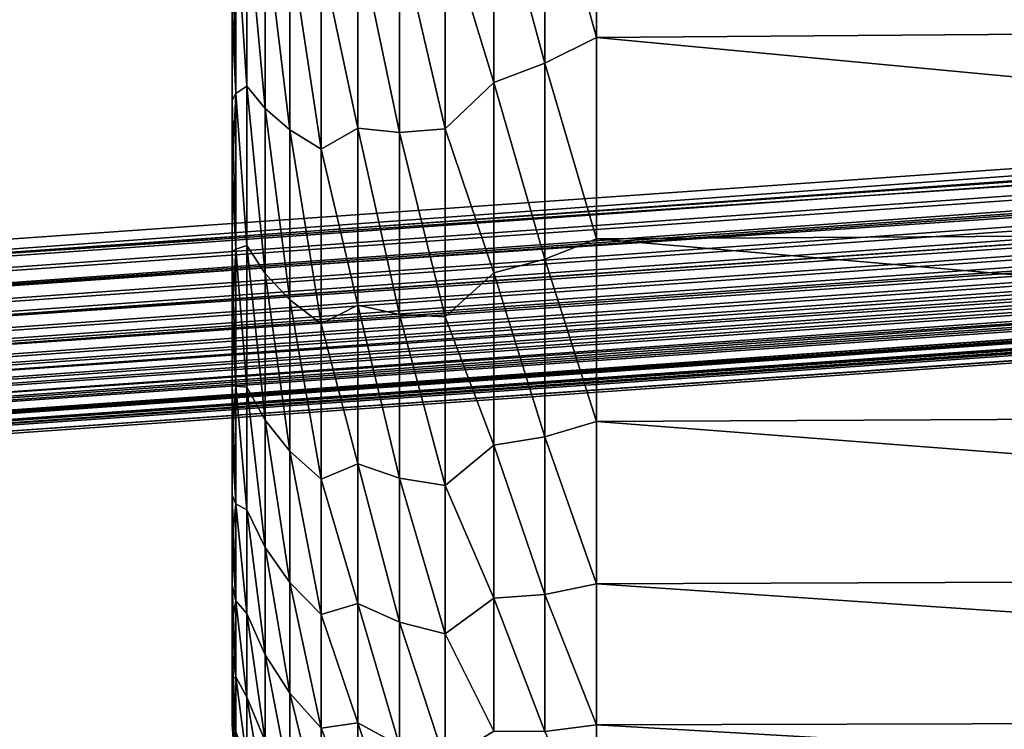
# Model space of a CAD drawing. Header units: metres. Extents: x -13 to 104, y -17 to 17.
# Tile 41 of 235: x 27.42 to 30.12, y -9.51 to -7.57. Entities that reach past the tile are written whole.
import ezdxf

# ---------------------------------------------------------------- set-up
doc = ezdxf.new("R2010")
doc.units = ezdxf.units.M
doc.layers.add('solid_508351', color=7, linetype='CONTINUOUS')

msp = doc.modelspace()

# ---------------------------------------------------------------- linework, layer by layer
at = {"layer": 'solid_508351'}
for points in [[(40.470669, 7.284587, 14.490697), (26.533504, -8.264537, 13.025842), (26.533337, 0, 13.025824)], [(40.470669, -7.284587, 14.490697), (26.533504, -8.264537, 13.025842), (40.470669, 7.284587, 14.490697)], [(20.540823, 0, 17.423527), (20.541002, -8.649134, 17.423546), (37.213074, -7.476887, 19.175852)], [(28, -7.786702, 5.442153), (28, -7.558915, 5.754367), (28, -5, 4.89898)], [(28, -8.001482, 5.121159), (28, -7.786702, 5.442153), (28, -5, 4.89898)], [(28, -8.203101, 4.791543), (28, -8.001482, 5.121159), (28, -5, 4.89898)], [(28, -5.218403, 4.665618), (28, -8.203101, 4.791543), (28, -5, 4.89898)], [(28, -5, -4.89898), (28, -8.001106, -5.121747), (28, -8.202749, -4.792145)], [(28, -5.218403, -4.665618), (28, -5, -4.89898), (28, -8.202749, -4.792145)], [(28, -5, -6.488339), (28, -7.786303, -5.442725), (28, -8.001106, -5.121747)], [(28, -5, -4.89898), (28, -5, -6.488339), (28, -8.001106, -5.121747)], [(28, -5, -6.488339), (28, -7.558493, -5.754922), (28, -7.786303, -5.442725)], [(28, -5.218403, 4.665618), (28, -8.391146, 4.454062), (28, -8.203101, 4.791543)], [(28, -5.218403, 4.665618), (28, -5.425455, 4.423169), (28, -8.391146, 4.454062)], [(28, -5.218403, -4.665618), (28, -8.202749, -4.792145), (28, -8.39082, -4.454678)], [(28, -5.425455, -4.423169), (28, -5.218403, -4.665618), (28, -8.39082, -4.454678)], [(28, -5.425455, 4.423169), (28, -5.621324, 4.171403), (28, -8.391146, 4.454062)], [(28, -5.425455, -4.423169), (28, -8.39082, -4.454678), (28, -8.564963, -4.109886)], [(28, -5.621324, -4.171403), (28, -5.425455, -4.423169), (28, -8.564963, -4.109886)], [(28, -5.621324, 4.171403), (28, -8.565265, 4.109257), (28, -8.391146, 4.454062)], [(28, -5.621324, 4.171403), (28, -5.805657, 3.910799), (28, -8.565265, 4.109257)], [(28, -5.805657, -3.910799), (28, -5.621324, -4.171403), (28, -8.564963, -4.109886)], [(28, -5.805657, 3.910799), (28, -8.725309, 3.757518), (28, -8.565265, 4.109257)], [(28, -5.805657, 3.910799), (28, -5.977832, 3.64215), (28, -8.725309, 3.757518)], [(28, -5.805657, -3.910799), (28, -8.564963, -4.109886), (28, -8.725034, -3.758158)], [(28, -5.977832, -3.64215), (28, -5.805657, -3.910799), (28, -8.725034, -3.758158)], [(28, -5.977832, 3.64215), (28, -8.870804, 3.399797), (28, -8.725309, 3.757518)], [(28, -5.977832, 3.64215), (28, -6.137804, 3.365595), (28, -8.870804, 3.399797)], [(28, -5.977832, -3.64215), (28, -8.725034, -3.758158), (28, -8.870554, -3.400448)], [(28, -6.137804, -3.365595), (28, -5.977832, -3.64215), (28, -8.870554, -3.400448)], [(28, -6.137804, 3.365595), (28, -6.284746, 3.082521), (28, -8.870804, 3.399797)], [(28, -6.137804, -3.365595), (28, -8.870554, -3.400448), (28, -9.001535, -3.036819)], [(28, -6.284746, -3.082521), (28, -6.137804, -3.365595), (28, -9.001535, -3.036819)], [(28, -6.284746, 3.082521), (28, -9.001759, 3.036158), (28, -8.870804, 3.399797)], [(28, -6.284746, 3.082521), (28, -6.418736, 2.792814), (28, -9.001759, 3.036158)], [(28, -6.418736, -2.792814), (28, -6.284746, -3.082521), (28, -9.001535, -3.036819)], [(20.544338, -8.696086, 17.421665), (53.885139, -6.304641, 20.928156), (37.213074, -7.476887, 19.175852)], [(20.544338, -8.696086, 17.421665), (53.888596, -6.348096, 20.926605), (53.885139, -6.304641, 20.928156)], [(20.544338, -8.696086, 17.421665), (20.547659, -8.735758, 17.416607), (53.888596, -6.348096, 20.926605)], [(20.547659, -8.735758, 17.416607), (53.892193, -6.391236, 20.921259), (53.888596, -6.348096, 20.926605)], [(20.547659, -8.735758, 17.416607), (20.551445, -8.776638, 17.407942), (53.892193, -6.391236, 20.921259)], [(20.551445, -8.776638, 17.407942), (53.896133, -6.433718, 20.91218), (53.892193, -6.391236, 20.921259)], [(54.413246, -6.391237, 15.963758), (26.533504, -8.264537, 13.025842), (40.470669, -7.284587, 14.490697)], [(54.413246, -6.391237, 15.963758), (26.538584, -8.351156, 13.034013), (26.533504, -8.264537, 13.025842)], [(54.413246, -6.391237, 15.963758), (54.416729, -6.475218, 15.986806), (26.538584, -8.351156, 13.034013)], [(28, -6.418736, 2.792814), (28, -9.117698, 2.667849), (28, -9.001759, 3.036158)], [(28, -6.418736, 2.792814), (28, -6.539289, 2.4975), (28, -9.117698, 2.667849)], [(28, -6.418736, -2.792814), (28, -9.001535, -3.036819), (28, -9.117502, -2.668518)], [(28, -6.539289, -2.4975), (28, -6.418736, -2.792814), (28, -9.117502, -2.668518)], [(20.551445, -8.776638, 17.407942), (20.555859, -8.819738, 17.394787), (53.896133, -6.433718, 20.91218)], [(20.555859, -8.819738, 17.394787), (53.900391, -6.475217, 20.899439), (53.896133, -6.433718, 20.91218)], [(20.555859, -8.819738, 17.394787), (20.559671, -8.85376, 17.381256), (53.900391, -6.475217, 20.899439)], [(20.559671, -8.85376, 17.381256), (53.90493, -6.515418, 20.883133), (53.900391, -6.475217, 20.899439)], [(54.416729, -6.475218, 15.986806), (26.542068, -8.435217, 13.057089), (26.538584, -8.351156, 13.034013)], [(54.416729, -6.475218, 15.986806), (54.418358, -6.554016, 16.024014), (26.542068, -8.435217, 13.057089)], [(20.559671, -8.85376, 17.381256), (20.565187, -8.898536, 17.358732), (53.90493, -6.515418, 20.883133)], [(20.565187, -8.898536, 17.358732), (53.909721, -6.554014, 20.863384), (53.90493, -6.515418, 20.883133)], [(28, -6.539289, 2.4975), (28, -9.218676, 2.294747), (28, -9.117698, 2.667849)], [(28, -6.539289, 2.4975), (28, -6.646451, 2.196463), (28, -9.218676, 2.294747)], [(28, -6.539289, -2.4975), (28, -9.117502, -2.668518), (28, -9.218508, -2.295424)], [(28, -6.646451, -2.196463), (28, -6.539289, -2.4975), (28, -9.218508, -2.295424)], [(20.565187, -8.898536, 17.358732), (20.568798, -8.925375, 17.342329), (53.909721, -6.554014, 20.863384)], [(20.568798, -8.925375, 17.342329), (53.914722, -6.590713, 20.840343), (53.909721, -6.554014, 20.863384)], [(54.418358, -6.554016, 16.024014), (26.543697, -8.514082, 13.094353), (26.542068, -8.435217, 13.057089)], [(54.418358, -6.554016, 16.024014), (54.418087, -6.625236, 16.074251), (26.543697, -8.514082, 13.094353)], [(20.568798, -8.925375, 17.342329), (20.575367, -8.969756, 17.309536), (53.914722, -6.590713, 20.840343)], [(20.575367, -8.969756, 17.309536), (53.919899, -6.625234, 20.814188), (53.914722, -6.590713, 20.840343)], [(20.575367, -8.969756, 17.309536), (20.578579, -8.989556, 17.292204), (53.919899, -6.625234, 20.814188)], [(20.578579, -8.989556, 17.292204), (53.925209, -6.657315, 20.785116), (53.919899, -6.625234, 20.814188)], [(54.418087, -6.625236, 16.074251), (26.543421, -8.585351, 13.144669), (26.543697, -8.514082, 13.094353)], [(54.418087, -6.625236, 16.074251), (54.41592, -6.686714, 16.135992), (26.543421, -8.585351, 13.144669)], [(28, -6.646451, 2.196463), (28, -9.304313, 1.918243), (28, -9.218676, 2.294747)], [(28, -6.646451, 2.196463), (28, -6.739642, 1.891352), (28, -9.304313, 1.918243)], [(28, -6.646451, -2.196463), (28, -9.218508, -2.295424), (28, -9.304173, -1.918926)], [(28, -6.739642, -1.891352), (28, -6.646451, -2.196463), (28, -9.304173, -1.918926)], [(20.578579, -8.989556, 17.292204), (20.586084, -9.031234, 17.248693), (53.925209, -6.657315, 20.785116)], [(20.586084, -9.031234, 17.248693), (53.930614, -6.686712, 20.753347), (53.925209, -6.657315, 20.785116)], [(20.586084, -9.031234, 17.248693), (20.588753, -9.044578, 17.232231), (53.930614, -6.686712, 20.753347)], [(20.588753, -9.044578, 17.232231), (53.936073, -6.713202, 20.719126), (53.930614, -6.686712, 20.753347)], [(54.41592, -6.686714, 16.135992), (26.541245, -8.646853, 13.206506), (26.543421, -8.585351, 13.144669)], [(54.41592, -6.686714, 16.135992), (54.411926, -6.736583, 16.207359), (26.541245, -8.646853, 13.206506)], [(20.588753, -9.044578, 17.232231), (20.597013, -9.081103, 17.178055), (53.936073, -6.713202, 20.719126)], [(20.597013, -9.081103, 17.178055), (53.941547, -6.736581, 20.682709), (53.936073, -6.713202, 20.719126)], [(20.597013, -9.081103, 17.178055), (20.599041, -9.088958, 17.164026), (53.941547, -6.736581, 20.682709)], [(20.599041, -9.088958, 17.164026), (53.946987, -6.756674, 20.644377), (53.941547, -6.736581, 20.682709)], [(54.411926, -6.736583, 16.207359), (26.537239, -8.696718, 13.277983), (26.541245, -8.646853, 13.206506)], [(54.411926, -6.736583, 16.207359), (54.406223, -6.773326, 16.286184), (26.537239, -8.696718, 13.277983)], [(28, -6.739642, 1.891352), (28, -6.818854, 1.582139), (28, -9.304313, 1.918243)], [(28, -6.739642, -1.891352), (28, -9.304173, -1.918926), (28, -9.374522, -1.538872)], [(28, -6.818854, -1.582139), (28, -6.739642, -1.891352), (28, -9.374522, -1.538872)], [(20.599041, -9.088958, 17.164026), (20.607826, -9.117846, 17.099768), (53.946987, -6.756674, 20.644377)], [(20.607826, -9.117846, 17.099768), (53.952358, -6.773326, 20.60442), (53.946987, -6.756674, 20.644377)], [(20.607826, -9.117846, 17.099768), (20.609171, -9.121503, 17.089424), (53.952358, -6.773326, 20.60442)], [(20.609171, -9.121503, 17.089424), (53.957615, -6.786411, 20.563143), (53.952358, -6.773326, 20.60442)], [(54.406223, -6.773326, 16.286184), (26.531523, -8.733425, 13.356923), (26.537239, -8.696718, 13.277983)], [(54.406223, -6.773326, 16.286184), (54.398987, -6.795829, 16.370073), (26.531523, -8.733425, 13.356923)], [(20.609171, -9.121503, 17.089424), (20.618191, -9.140349, 17.016207), (53.957615, -6.786411, 20.563143)], [(20.618191, -9.140349, 17.016207), (53.962723, -6.795829, 20.520859), (53.957615, -6.786411, 20.563143)], [(20.618191, -9.140349, 17.016207), (20.618868, -9.141337, 17.010431), (53.962723, -6.795829, 20.520859)], [(20.618868, -9.141337, 17.010431), (53.96764, -6.801508, 20.47789), (53.962723, -6.795829, 20.520859)], [(20.618868, -9.141337, 17.010431), (20.627794, -9.147927, 16.929914), (53.96764, -6.801508, 20.47789)], [(53.96764, -6.801508, 20.47789), (20.627794, -9.147927, 16.929914), (53.972324, -6.803407, 20.434565)], [(20.627794, -9.147927, 16.929914), (26.515778, -8.76333, 13.526732), (54.390438, -6.803407, 16.456478)], [(53.972324, -6.803407, 20.434565), (20.627794, -9.147927, 16.929914), (54.390438, -6.803407, 16.456478)], [(26.524271, -8.755857, 13.440924), (54.390438, -6.803407, 16.456478), (26.515778, -8.76333, 13.526732)], [(54.398987, -6.795829, 16.370073), (54.390438, -6.803407, 16.456478), (26.524271, -8.755857, 13.440924)], [(54.398987, -6.795829, 16.370073), (26.524271, -8.755857, 13.440924), (26.531523, -8.733425, 13.356923)], [(28, -6.818854, 1.582139), (28, -9.374635, 1.538184), (28, -9.304313, 1.918243)], [(28, -6.818854, 1.582139), (28, -6.883845, 1.269886), (28, -9.374635, 1.538184)], [(28, -6.883845, -1.269886), (28, -6.818854, -1.582139), (28, -9.374522, -1.538872)], [(28, -6.883845, 1.269886), (28, -9.429411, 1.155928), (28, -9.374635, 1.538184)], [(28, -6.883845, 1.269886), (28, -6.934592, 0.954554), (28, -9.429411, 1.155928)], [(28, -6.883845, -1.269886), (28, -9.374522, -1.538872), (28, -9.429326, -1.15662)], [(28, -6.934592, -0.954554), (28, -6.883845, -1.269886), (28, -9.429326, -1.15662)], [(28, -6.934592, 0.954554), (28, -9.468611, 0.771465), (28, -9.429411, 1.155928)], [(28, -6.934592, 0.954554), (28, -6.970912, 0.637484), (28, -9.468611, 0.771465)], [(28, -6.934592, -0.954554), (28, -9.429326, -1.15662), (28, -9.468554, -0.772159)], [(28, -6.970912, -0.637484), (28, -6.934592, -0.954554), (28, -9.468554, -0.772159)], [(28, -6.970912, 0.637484), (28, -9.492157, 0.385937), (28, -9.468611, 0.771465)], [(28, -6.970912, 0.637484), (28, -6.992714, 0.319021), (28, -9.492157, 0.385937)], [(28, -6.970912, -0.637484), (28, -9.468554, -0.772159), (28, -9.492128, -0.386634)], [(28, -6.992714, -0.319021), (28, -6.970912, -0.637484), (28, -9.492128, -0.386634)], [(34.5, -6.962769, -7.859379), (34.5, -7.572544, -7.273692), (29, -7.012438, -7.815095)], [(34.5, -7.572544, 7.273692), (34.5, -6.962769, 7.859379), (29, -7.012438, 7.815095)], [(28, -6.992714, 0.319021), (28, -7), (28, -9.492157, 0.385937)], [(28, -6.992714, -0.319021), (28, -9.492128, -0.386634), (28, -9.499987, -0.000348)], [(28, -7), (28, -6.992714, -0.319021), (28, -9.499987, -0.000348)], [(28, -7), (28, -9.499987, -0.000348), (28, -9.492157, 0.385937)], [(28.857681, -7.099056, -7.722678), (29, -7.012438, -7.815095), (29, -7.614192, -7.230082)], [(28.857681, -7.099056, 7.722677), (29, -7.614192, 7.230082), (29, -7.012438, 7.815095)], [(34.5, -7.572544, -7.273692), (29, -7.614192, -7.230082), (29, -7.012438, -7.815095)], [(34.5, -7.572544, 7.273692), (29, -7.012438, 7.815095), (29, -7.614192, 7.230082)], [(28.857681, -7.684977, 7.139851), (28.857681, -7.099056, 7.722677), (28.718122, -7.168143, 7.616943)], [(28.857681, -7.099056, -7.722678), (28.857681, -7.684977, -7.139851), (28.718122, -7.168143, -7.616943)], [(28.857681, -7.099056, -7.722678), (29, -7.614192, -7.230082), (28.857681, -7.684977, -7.139851)], [(28.857681, -7.684977, 7.139851), (29, -7.614192, 7.230082), (28.857681, -7.099056, 7.722677)], [(28.718122, -7.737686, 7.037636), (28.718122, -7.168143, 7.616943), (28.584314, -7.29965, 7.421117)], [(28.718122, -7.168143, -7.616943), (28.718122, -7.737686, -7.037636), (28.584314, -7.29965, -7.421117)], [(28.857681, -7.684977, 7.139851), (28.718122, -7.168143, 7.616943), (28.718122, -7.737686, 7.037636)], [(28.857681, -7.684977, -7.139851), (28.718122, -7.737686, -7.037636), (28.718122, -7.168143, -7.616943)], [(28.009991, -7.292188, -6.30658), (28.040176, -7.264254, -6.549107), (28.040176, -7.747878, -5.969136)], [(28.009991, -7.292193, 6.306574), (28.040176, -7.747889, 5.969121), (28.040176, -7.264266, 6.549093)], [(28.040176, -7.264254, -6.549107), (28.089941, -7.309682, -6.698164), (28.089941, -7.80988, -6.107587)], [(28.040176, -7.747878, -5.969136), (28.040176, -7.264254, -6.549107), (28.089941, -7.80988, -6.107587)], [(28.040176, -7.264266, 6.549093), (28.089941, -7.809874, 6.107595), (28.089941, -7.309675, 6.698172)], [(28.040176, -7.264266, 6.549093), (28.040176, -7.747889, 5.969121), (28.089941, -7.809874, 6.107595)], [(28.009991, -7.768445, -5.70966), (28, -7.31837, -6.057331), (28.009991, -7.292188, -6.30658)], [(28.009991, -7.292193, 6.306574), (28, -7.558915, 5.754367), (28.009991, -7.768449, 5.709654)], [(28.009991, -7.768445, -5.70966), (28.009991, -7.292188, -6.30658), (28.040176, -7.747878, -5.969136)], [(28.009991, -7.292193, 6.306574), (28.009991, -7.768449, 5.709654), (28.040176, -7.747889, 5.969121)], [(28.009991, -7.768445, -5.70966), (28, -7.558493, -5.754922), (28, -7.31837, -6.057331)], [(28.089941, -7.309675, 6.698172), (28.158268, -7.868376, 6.23604), (28.158268, -7.352765, 6.836401)], [(28.089941, -7.309675, 6.698172), (28.089941, -7.809874, 6.107595), (28.158268, -7.868376, 6.23604)], [(28.089941, -7.309682, -6.698164), (28.158268, -7.352787, -6.836377), (28.158268, -7.868396, -6.236014)], [(28.089941, -7.80988, -6.107587), (28.089941, -7.309682, -6.698164), (28.158268, -7.868396, -6.236014)], [(28.584314, -7.865031, 6.819029), (28.584314, -7.29965, 7.421117), (28.458986, -7.326211, 7.298163)], [(28.584314, -7.29965, -7.421117), (28.584314, -7.865031, -6.819029), (28.458986, -7.326211, -7.298163)], [(28.718122, -7.737686, 7.037636), (28.584314, -7.29965, 7.421117), (28.584314, -7.865031, 6.819029)], [(28.718122, -7.737686, -7.037636), (28.584314, -7.865031, -6.819029), (28.584314, -7.29965, -7.421117)], [(28.344692, -7.863405, 6.583261), (28.344692, -7.330494, 7.171912), (28.243767, -7.390803, 6.963181)], [(28.344692, -7.330494, -7.171912), (28.344692, -7.863405, -6.583261), (28.243767, -7.390803, -6.963181)], [(28.458986, -7.874949, 6.702368), (28.458986, -7.326211, 7.298163), (28.344692, -7.330494, 7.171912)], [(28.458986, -7.326211, -7.298163), (28.458986, -7.874949, -6.702368), (28.344692, -7.330494, -7.171912)], [(28.458986, -7.874949, 6.702368), (28.344692, -7.330494, 7.171912), (28.344692, -7.863405, 6.583261)], [(28.458986, -7.874949, -6.702368), (28.344692, -7.863405, -6.583261), (28.344692, -7.330494, -7.171912)], [(28.584314, -7.865031, 6.819029), (28.458986, -7.326211, 7.298163), (28.458986, -7.874949, 6.702368)], [(28.584314, -7.865031, -6.819029), (28.458986, -7.874949, -6.702368), (28.458986, -7.326211, -7.298163)], [(28.158268, -7.352765, 6.836401), (28.243767, -7.920695, 6.353933), (28.243767, -7.390803, 6.963181)], [(28.158268, -7.352765, 6.836401), (28.158268, -7.868376, 6.23604), (28.243767, -7.920695, 6.353933)], [(28.158268, -7.352787, -6.836377), (28.243767, -7.390803, -6.963181), (28.243767, -7.920695, -6.353933)], [(28.158268, -7.868396, -6.236014), (28.158268, -7.352787, -6.836377), (28.243767, -7.920695, -6.353933)], [(28.344692, -7.863405, 6.583261), (28.243767, -7.390803, 6.963181), (28.243767, -7.920695, 6.353933)], [(28.344692, -7.863405, -6.583261), (28.243767, -7.920695, -6.353933), (28.243767, -7.390803, -6.963181)], [(20.544338, -8.696086, 17.421665), (37.213074, -7.476887, 19.175852), (20.541002, -8.649134, 17.423546)], [(28.009991, -7.768445, -5.70966), (28, -7.786303, -5.442725), (28, -7.558493, -5.754922)], [(28.009991, -7.768449, 5.709654), (28, -7.558915, 5.754367), (28, -7.786702, 5.442153)], [(34.5, -7.572544, -7.273692), (34.5, -8.133499, -6.640485), (29, -7.614192, -7.230082)], [(34.5, -8.133499, 6.640485), (34.5, -7.572544, 7.273692), (29, -7.614192, 7.230082)], [(28.857681, -7.684977, -7.139851), (29, -7.614192, -7.230082), (29, -8.167301, -6.598878)], [(28.857681, -7.684977, 7.139851), (29, -8.167301, 6.598878), (29, -7.614192, 7.230082)], [(34.5, -8.133499, -6.640485), (29, -8.167301, -6.598878), (29, -7.614192, -7.230082)], [(34.5, -8.133499, 6.640485), (29, -7.614192, 7.230082), (29, -8.167301, 6.598878)], [(28.857681, -8.223198, 6.512708), (28.857681, -7.684977, 7.139851), (28.718122, -7.737686, 7.037636)], [(28.857681, -7.684977, -7.139851), (28.857681, -8.223198, -6.512708), (28.718122, -7.737686, -7.037636)], [(28.857681, -7.684977, -7.139851), (29, -8.167301, -6.598878), (28.857681, -8.223198, -6.512708)], [(28.857681, -8.223198, 6.512708), (29, -8.167301, 6.598878), (28.857681, -7.684977, 7.139851)], [(28.009991, -7.768445, -5.70966), (28.040176, -7.747878, -5.969136), (28.040176, -8.185313, -5.353581)], [(28.009991, -7.768449, 5.709654), (28.040176, -8.185323, 5.353566), (28.040176, -7.747889, 5.969121)], [(28.040176, -7.747878, -5.969136), (28.089941, -7.80988, -6.107587), (28.089941, -8.262488, -5.479794)], [(28.040176, -8.185313, -5.353581), (28.040176, -7.747878, -5.969136), (28.089941, -8.262488, -5.479794)], [(28.040176, -7.747889, 5.969121), (28.089941, -8.262483, 5.479803), (28.089941, -7.809874, 6.107595)], [(28.040176, -7.747889, 5.969121), (28.040176, -8.185323, 5.353566), (28.089941, -8.262483, 5.479803)], [(28.718122, -8.26055, 6.415873), (28.718122, -7.737686, 7.037636), (28.584314, -7.865031, 6.819029)], [(28.718122, -7.737686, -7.037636), (28.718122, -8.26055, -6.415873), (28.584314, -7.865031, -6.819029)], [(28.857681, -8.223198, 6.512708), (28.718122, -7.737686, 7.037636), (28.718122, -8.26055, 6.415873)], [(28.857681, -8.223198, -6.512708), (28.718122, -8.26055, -6.415873), (28.718122, -7.737686, -7.037636)], [(28.009991, -8.195965, -5.07692), (28, -7.786303, -5.442725), (28.009991, -7.768445, -5.70966)], [(28.009991, -7.768449, 5.709654), (28, -7.786702, 5.442153), (28, -8.001482, 5.121159)], [(28.009991, -7.768449, 5.709654), (28, -8.001482, 5.121159), (28.009991, -8.195969, 5.076913)], [(28.009991, -8.195965, -5.07692), (28.009991, -7.768445, -5.70966), (28.040176, -8.185313, -5.353581)], [(28.009991, -7.768449, 5.709654), (28.009991, -8.195969, 5.076913), (28.040176, -8.185323, 5.353566)], [(28.009991, -8.195965, -5.07692), (28, -8.001106, -5.121747), (28, -7.786303, -5.442725)], [(28.089941, -7.809874, 6.107595), (28.158268, -8.335099, 5.596932), (28.158268, -7.868376, 6.23604)], [(28.089941, -7.809874, 6.107595), (28.089941, -8.262483, 5.479803), (28.158268, -8.335099, 5.596932)], [(28.089941, -7.80988, -6.107587), (28.158268, -7.868396, -6.236014), (28.158268, -8.335117, -5.596906)], [(28.089941, -8.262488, -5.479794), (28.089941, -7.80988, -6.107587), (28.158268, -8.335117, -5.596906)], [(28.344692, -8.349174, 5.955144), (28.344692, -7.863405, 6.583261), (28.243767, -7.920695, 6.353933)], [(28.344692, -7.863405, -6.583261), (28.344692, -8.349174, -5.955144), (28.243767, -7.920695, -6.353933)], [(28.458986, -8.375372, 6.065452), (28.344692, -7.863405, 6.583261), (28.344692, -8.349174, 5.955144)], [(28.458986, -8.375372, 6.065452), (28.458986, -7.874949, 6.702368), (28.344692, -7.863405, 6.583261)], [(28.458986, -8.375372, -6.065452), (28.344692, -8.349174, -5.955144), (28.344692, -7.863405, -6.583261)], [(28.458986, -7.874949, -6.702368), (28.458986, -8.375372, -6.065452), (28.344692, -7.863405, -6.583261)], [(28.158268, -7.868376, 6.23604), (28.243767, -8.400503, 5.704509), (28.243767, -7.920695, 6.353933)], [(28.158268, -7.868376, 6.23604), (28.158268, -8.335099, 5.596932), (28.243767, -8.400503, 5.704509)], [(28.158268, -7.868396, -6.236014), (28.243767, -7.920695, -6.353933), (28.243767, -8.400503, -5.704509)], [(28.158268, -8.335117, -5.596906), (28.158268, -7.868396, -6.236014), (28.243767, -8.400503, -5.704509)], [(28.584314, -8.380898, 6.174012), (28.584314, -7.865031, 6.819029), (28.458986, -7.874949, 6.702368)], [(28.584314, -7.865031, -6.819029), (28.584314, -8.380898, -6.174012), (28.458986, -7.874949, -6.702368)], [(28.584314, -8.380898, 6.174012), (28.458986, -7.874949, 6.702368), (28.458986, -8.375372, 6.065452)], [(28.584314, -8.380898, -6.174012), (28.458986, -8.375372, -6.065452), (28.458986, -7.874949, -6.702368)], [(28.718122, -8.26055, 6.415873), (28.584314, -7.865031, 6.819029), (28.584314, -8.380898, 6.174012)], [(28.718122, -8.26055, -6.415873), (28.584314, -8.380898, -6.174012), (28.584314, -7.865031, -6.819029)], [(28.344692, -8.349174, 5.955144), (28.243767, -7.920695, 6.353933), (28.243767, -8.400503, 5.704509)], [(28.344692, -8.349174, -5.955144), (28.243767, -8.400503, -5.704509), (28.243767, -7.920695, -6.353933)], [(28.009991, -8.195965, -5.07692), (28, -8.202749, -4.792145), (28, -8.001106, -5.121747)], [(28.009991, -8.195969, 5.076913), (28, -8.001482, 5.121159), (28, -8.203101, 4.791543)], [(34.5, -8.133499, -6.640485), (34.5, -8.641336, -5.964669), (29, -8.167301, -6.598878)], [(34.5, -8.641336, 5.964669), (34.5, -8.133499, 6.640485), (29, -8.167301, 6.598878)], [(28.009991, -8.195965, -5.07692), (28.040176, -8.185313, -5.353581), (28.040176, -8.573955, -4.706112)], [(28.009991, -8.195969, 5.076913), (28.040176, -8.573963, 4.706096), (28.040176, -8.185323, 5.353566)], [(28.040176, -8.185313, -5.353581), (28.089941, -8.262488, -5.479794), (28.089941, -8.664748, -4.818609)], [(28.040176, -8.573955, -4.706112), (28.040176, -8.185313, -5.353581), (28.089941, -8.664748, -4.818609)], [(28.040176, -8.185323, 5.353566), (28.089941, -8.664743, 4.818618), (28.089941, -8.262483, 5.479803)], [(28.040176, -8.185323, 5.353566), (28.040176, -8.573963, 4.706096), (28.089941, -8.664743, 4.818618)], [(28.857681, -8.223198, -6.512708), (29, -8.167301, -6.598878), (29, -8.668233, -5.925516)], [(28.857681, -8.223198, 6.512708), (29, -8.668233, 5.925516), (29, -8.167301, 6.598878)], [(34.5, -8.641336, -5.964669), (29, -8.668233, -5.925516), (29, -8.167301, -6.598878)], [(34.5, -8.641336, 5.964669), (29, -8.167301, 6.598878), (29, -8.668233, 5.925516)], [(28.009991, -8.572066, -4.412328), (28, -8.202749, -4.792145), (28.009991, -8.195965, -5.07692)], [(28.009991, -8.195969, 5.076913), (28, -8.203101, 4.791543), (28, -8.391146, 4.454062)], [(28.009991, -8.195969, 5.076913), (28, -8.391146, 4.454062), (28.009991, -8.572069, 4.412322)], [(28.009991, -8.572066, -4.412328), (28, -8.39082, -4.454678), (28, -8.202749, -4.792145)], [(28.009991, -8.572066, -4.412328), (28.009991, -8.195965, -5.07692), (28.040176, -8.573955, -4.706112)], [(28.009991, -8.195969, 5.076913), (28.009991, -8.572069, 4.412322), (28.040176, -8.573963, 4.706096)], [(28.857681, -8.710378, 5.84514), (28.857681, -8.223198, 6.512708), (28.718122, -8.26055, 6.415873)], [(28.857681, -8.223198, -6.512708), (28.857681, -8.710378, -5.845141), (28.718122, -8.26055, -6.415873)], [(28.857681, -8.223198, -6.512708), (29, -8.668233, -5.925516), (28.857681, -8.710378, -5.845141)], [(28.857681, -8.710378, 5.84514), (29, -8.668233, 5.925516), (28.857681, -8.223198, 6.512708)], [(28.089941, -8.262483, 5.479803), (28.158268, -8.750034, 4.92305), (28.158268, -8.335099, 5.596932)], [(28.089941, -8.262483, 5.479803), (28.089941, -8.664743, 4.818618), (28.158268, -8.750034, 4.92305)], [(28.089941, -8.262488, -5.479794), (28.158268, -8.335117, -5.596906), (28.158268, -8.750051, -4.923022)], [(28.089941, -8.664748, -4.818609), (28.089941, -8.262488, -5.479794), (28.158268, -8.750051, -4.923022)], [(28.718122, -8.733581, 5.755404), (28.718122, -8.26055, 6.415873), (28.584314, -8.380898, 6.174012)], [(28.718122, -8.26055, -6.415873), (28.718122, -8.733581, -5.755404), (28.584314, -8.380898, -6.174012)], [(28.857681, -8.710378, 5.84514), (28.718122, -8.26055, 6.415873), (28.718122, -8.733581, 5.755404)], [(28.857681, -8.710378, -5.845141), (28.718122, -8.733581, -5.755404), (28.718122, -8.26055, -6.415873)], [(28.158268, -8.335099, 5.596932), (28.243767, -8.827194, 5.019015), (28.243767, -8.400503, 5.704509)], [(28.158268, -8.335099, 5.596932), (28.158268, -8.750034, 4.92305), (28.243767, -8.827194, 5.019015)], [(28.158268, -8.335117, -5.596906), (28.243767, -8.400503, -5.704509), (28.243767, -8.827194, -5.019015)], [(28.158268, -8.750051, -4.923022), (28.158268, -8.335117, -5.596906), (28.243767, -8.827194, -5.019015)], [(28.344692, -8.784891, 5.291327), (28.344692, -8.349174, 5.955144), (28.243767, -8.400503, 5.704509)], [(28.344692, -8.349174, -5.955144), (28.344692, -8.784891, -5.291327), (28.243767, -8.400503, -5.704509)], [(28.458986, -8.824409, 5.391323), (28.344692, -8.349174, 5.955144), (28.344692, -8.784891, 5.291327)], [(28.458986, -8.824409, 5.391323), (28.458986, -8.375372, 6.065452), (28.344692, -8.349174, 5.955144)], [(28.458986, -8.824409, -5.391322), (28.344692, -8.784891, -5.291327), (28.344692, -8.349174, -5.955144)], [(28.458986, -8.375372, -6.065452), (28.458986, -8.824409, -5.391322), (28.344692, -8.349174, -5.955144)], [(28.584314, -8.844003, 5.490126), (28.458986, -8.375372, 6.065452), (28.458986, -8.824409, 5.391323)], [(28.584314, -8.844003, 5.490126), (28.584314, -8.380898, 6.174012), (28.458986, -8.375372, 6.065452)], [(28.584314, -8.844003, -5.490127), (28.458986, -8.824409, -5.391322), (28.458986, -8.375372, -6.065452)], [(28.584314, -8.380898, -6.174012), (28.584314, -8.844003, -5.490127), (28.458986, -8.375372, -6.065452)], [(28.009991, -8.572066, -4.412328), (28, -8.564963, -4.109886), (28, -8.39082, -4.454678)], [(28.009991, -8.572069, 4.412322), (28, -8.391146, 4.454062), (28, -8.565265, 4.109257)], [(28.344692, -8.784891, 5.291327), (28.243767, -8.400503, 5.704509), (28.243767, -8.827194, 5.019015)], [(28.344692, -8.784891, -5.291327), (28.243767, -8.827194, -5.019015), (28.243767, -8.400503, -5.704509)], [(28.718122, -8.733581, 5.755404), (28.584314, -8.380898, 6.174012), (28.584314, -8.844003, 5.490126)], [(28.718122, -8.733581, -5.755404), (28.584314, -8.844003, -5.490127), (28.584314, -8.380898, -6.174012)], [(28.009991, -8.894388, -3.720056), (28, -8.725034, -3.758158), (28, -8.564963, -4.109886)], [(28.009991, -8.894388, -3.720056), (28, -8.564963, -4.109886), (28.009991, -8.572066, -4.412328)], [(28.009991, -8.572069, 4.412322), (28, -8.565265, 4.109257), (28, -8.725309, 3.757518)], [(28.009991, -8.572069, 4.412322), (28, -8.725309, 3.757518), (28.009991, -8.894391, 3.720049)], [(28.009991, -8.572066, -4.412328), (28.040176, -8.573955, -4.706112), (28.040176, -8.911484, -4.030589)], [(28.009991, -8.894388, -3.720056), (28.009991, -8.572066, -4.412328), (28.040176, -8.911484, -4.030589)], [(28.009991, -8.572069, 4.412322), (28.040176, -8.91149, 4.030572), (28.040176, -8.573963, 4.706096)], [(28.009991, -8.572069, 4.412322), (28.009991, -8.894391, 3.720049), (28.040176, -8.91149, 4.030572)], [(28.040176, -8.573955, -4.706112), (28.089941, -8.664748, -4.818609), (28.089941, -9.014209, -4.128061)], [(28.040176, -8.911484, -4.030589), (28.040176, -8.573955, -4.706112), (28.089941, -9.014209, -4.128061)], [(28.040176, -8.573963, 4.706096), (28.089941, -9.014205, 4.128071), (28.089941, -8.664743, 4.818618)], [(28.040176, -8.573963, 4.706096), (28.040176, -8.91149, 4.030572), (28.089941, -9.014205, 4.128071)], [(34.5, -8.641336, -5.964669), (34.5, -9.093328, -5.249852), (29, -8.668233, -5.925516)], [(34.5, -9.093328, 5.249852), (34.5, -8.641336, 5.964669), (29, -8.668233, 5.925516)], [(28.089941, -8.664743, 4.818618), (28.158268, -9.110604, 4.21858), (28.158268, -8.750034, 4.92305)], [(28.089941, -8.664743, 4.818618), (28.089941, -9.014205, 4.128071), (28.158268, -9.110604, 4.21858)], [(28.089941, -8.664748, -4.818609), (28.158268, -8.750051, -4.923022), (28.158268, -9.110618, -4.218551)], [(28.089941, -9.014209, -4.128061), (28.089941, -8.664748, -4.818609), (28.158268, -9.110618, -4.218551)], [(28.857681, -8.710378, -5.845141), (29, -8.668233, -5.925516), (29, -9.113786, -5.214298)], [(28.857681, -8.710378, 5.84514), (29, -9.113786, 5.214298), (29, -8.668233, 5.925516)], [(34.5, -9.093328, -5.249852), (29, -9.113786, -5.214298), (29, -8.668233, -5.925516)], [(34.5, -9.093328, 5.249852), (29, -8.668233, 5.925516), (29, -9.113786, 5.214298)], [(28.009991, -8.894388, -3.720056), (28, -8.870554, -3.400448), (28, -8.725034, -3.758158)], [(28.009991, -8.894391, 3.720049), (28, -8.725309, 3.757518), (28, -8.870804, 3.399797)], [(28.857681, -9.143492, 5.141293), (28.857681, -8.710378, 5.84514), (28.718122, -8.733581, 5.755404)], [(28.857681, -8.710378, -5.845141), (28.857681, -9.143492, -5.141293), (28.718122, -8.733581, -5.755404)], [(28.857681, -8.710378, -5.845141), (29, -9.113786, -5.214298), (28.857681, -9.143492, -5.141293)], [(28.857681, -9.143492, 5.141293), (29, -9.113786, 5.214298), (28.857681, -8.710378, 5.84514)], [(28.158268, -8.750034, 4.92305), (28.243767, -9.198071, 4.301785), (28.243767, -8.827194, 5.019015)], [(28.158268, -8.750034, 4.92305), (28.158268, -9.110604, 4.21858), (28.243767, -9.198071, 4.301785)], [(28.158268, -8.750051, -4.923022), (28.243767, -8.827194, -5.019015), (28.243767, -9.198071, -4.301785)], [(28.158268, -9.110618, -4.218551), (28.158268, -8.750051, -4.923022), (28.243767, -9.198071, -4.301785)], [(28.718122, -9.153924, 5.060215), (28.718122, -8.733581, 5.755404), (28.584314, -8.844003, 5.490126)], [(28.718122, -8.733581, -5.755404), (28.718122, -9.153924, -5.060215), (28.584314, -8.844003, -5.490127)], [(28.857681, -9.143492, 5.141293), (28.718122, -8.733581, 5.755404), (28.718122, -9.153924, 5.060215)], [(28.857681, -9.143492, -5.141293), (28.718122, -9.153924, -5.060215), (28.718122, -8.733581, -5.755404)], [(28.344692, -9.167944, 4.595788), (28.344692, -8.784891, 5.291327), (28.243767, -8.827194, 5.019015)], [(28.344692, -8.784891, -5.291327), (28.344692, -9.167944, -4.595788), (28.243767, -8.827194, -5.019015)], [(28.458986, -9.219307, 4.684116), (28.344692, -8.784891, 5.291327), (28.344692, -9.167944, 4.595788)], [(28.458986, -9.219307, 4.684116), (28.458986, -8.824409, 5.391323), (28.344692, -8.784891, 5.291327)], [(28.458986, -9.219307, -4.684116), (28.344692, -9.167944, -4.595788), (28.344692, -8.784891, -5.291327)], [(28.458986, -8.824409, -5.391322), (28.458986, -9.219307, -4.684116), (28.344692, -8.784891, -5.291327)], [(28.344692, -9.167944, 4.595788), (28.243767, -8.827194, 5.019015), (28.243767, -9.198071, 4.301785)], [(28.344692, -9.167944, -4.595788), (28.243767, -9.198071, -4.301785), (28.243767, -8.827194, -5.019015)], [(28.584314, -9.25143, 4.771677), (28.458986, -8.824409, 5.391323), (28.458986, -9.219307, 4.684116)], [(28.584314, -9.25143, 4.771677), (28.584314, -8.844003, 5.490126), (28.458986, -8.824409, 5.391323)], [(28.584314, -9.25143, -4.771678), (28.458986, -9.219307, -4.684116), (28.458986, -8.824409, -5.391322)], [(28.584314, -8.844003, -5.490127), (28.584314, -9.25143, -4.771678), (28.458986, -8.824409, -5.391322)], [(28.718122, -9.153924, 5.060215), (28.584314, -8.844003, 5.490126), (28.584314, -9.25143, 4.771677)], [(28.718122, -9.153924, -5.060215), (28.584314, -9.25143, -4.771678), (28.584314, -8.844003, -5.490127)], [(28.009991, -9.16091, -3.004444), (28, -9.001535, -3.036819), (28, -8.870554, -3.400448)], [(28.009991, -9.16091, -3.004444), (28, -8.870554, -3.400448), (28.009991, -8.894388, -3.720056)], [(28.009991, -8.894391, 3.720049), (28, -8.870804, 3.399797), (28, -9.001759, 3.036158)], [(28.009991, -8.894391, 3.720049), (28, -9.001759, 3.036158), (28.009991, -9.160913, 3.004437)], [(28.009991, -8.894388, -3.720056), (28.040176, -8.911484, -4.030589), (28.040176, -9.195889, -3.331038)], [(28.009991, -9.16091, -3.004444), (28.009991, -8.894388, -3.720056), (28.040176, -9.195889, -3.331038)], [(28.009991, -8.894391, 3.720049), (28.040176, -9.195895, 3.331021), (28.040176, -8.91149, 4.030572)], [(28.009991, -8.894391, 3.720049), (28.009991, -9.160913, 3.004437), (28.040176, -9.195895, 3.331021)], [(28.040176, -8.911484, -4.030589), (28.089941, -9.014209, -4.128061), (28.089941, -9.308741, -3.412359)], [(28.040176, -9.195889, -3.331038), (28.040176, -8.911484, -4.030589), (28.089941, -9.308741, -3.412359)], [(28.040176, -8.91149, 4.030572), (28.089941, -9.308738, 3.412369), (28.089941, -9.014205, 4.128071)], [(28.040176, -8.91149, 4.030572), (28.040176, -9.195895, 3.331021), (28.089941, -9.308738, 3.412369)], [(28.009991, -9.16091, -3.004444), (28, -9.117502, -2.668518), (28, -9.001535, -3.036819)], [(28.009991, -9.160913, 3.004437), (28, -9.001759, 3.036158), (28, -9.117698, 2.667849)], [(28.089941, -9.014205, 4.128071), (28.158268, -9.414568, 3.487899), (28.158268, -9.110604, 4.21858)], [(28.089941, -9.014205, 4.128071), (28.089941, -9.308738, 3.412369), (28.158268, -9.414568, 3.487899)], [(28.089941, -9.014209, -4.128061), (28.158268, -9.110618, -4.218551), (28.158268, -9.414579, -3.487869)], [(28.089941, -9.308741, -3.412359), (28.089941, -9.014209, -4.128061), (28.158268, -9.414579, -3.487869)], [(34.5, -9.093328, -5.249852), (34.5, -9.486256, -4.501196), (29, -9.113786, -5.214298)], [(34.5, -9.486256, 4.501196), (34.5, -9.093328, 5.249852), (29, -9.113786, 5.214298)], [(28.009991, -9.369959, -2.269984), (28, -9.218508, -2.295424), (28, -9.117502, -2.668518)], [(28.009991, -9.369959, -2.269984), (28, -9.117502, -2.668518), (28.009991, -9.16091, -3.004444)], [(28.009991, -9.160913, 3.004437), (28, -9.117698, 2.667849), (28, -9.218676, 2.294747)], [(28.158268, -9.110604, 4.21858), (28.243767, -9.510788, 3.557356), (28.243767, -9.198071, 4.301785)], [(28.158268, -9.110604, 4.21858), (28.158268, -9.414568, 3.487899), (28.243767, -9.510788, 3.557356)], [(28.158268, -9.110618, -4.218551), (28.243767, -9.198071, -4.301785), (28.243767, -9.510788, -3.557356)], [(28.158268, -9.414579, -3.487869), (28.158268, -9.110618, -4.218551), (28.243767, -9.510788, -3.557356)], [(28.857681, -9.143492, -5.141293), (29, -9.113786, -5.214298), (29, -9.501115, -4.469768)], [(28.857681, -9.143492, 5.141293), (29, -9.501115, 4.469768), (29, -9.113786, 5.214298)], [(34.5, -9.486256, -4.501196), (29, -9.501115, -4.469768), (29, -9.113786, -5.214298)], [(34.5, -9.486256, 4.501196), (29, -9.113786, 5.214298), (29, -9.501115, 4.469768)], [(28.009991, -9.160913, 3.004437), (28, -9.218676, 2.294747), (28.009991, -9.369961, 2.269977)], [(28.009991, -9.16091, -3.004444), (28.040176, -9.195889, -3.331038), (28.040176, -9.425475, -2.61163)], [(28.009991, -9.369959, -2.269984), (28.009991, -9.16091, -3.004444), (28.040176, -9.425475, -2.61163)], [(28.009991, -9.160913, 3.004437), (28.040176, -9.42548, 2.611613), (28.040176, -9.195895, 3.331021)], [(28.009991, -9.160913, 3.004437), (28.009991, -9.369961, 2.269977), (28.040176, -9.42548, 2.611613)], [(28.718122, -9.519045, 4.3345), (28.718122, -9.153924, 5.060215), (28.584314, -9.25143, 4.771677)], [(28.718122, -9.153924, -5.060215), (28.718122, -9.519045, -4.3345), (28.584314, -9.25143, -4.771678)], [(28.857681, -9.519854, 4.405533), (28.857681, -9.143492, 5.141293), (28.718122, -9.153924, 5.060215)], [(28.857681, -9.143492, -5.141293), (28.857681, -9.519854, -4.405534), (28.718122, -9.153924, -5.060215)], [(28.857681, -9.519854, 4.405533), (28.718122, -9.153924, 5.060215), (28.718122, -9.519045, 4.3345)], [(28.857681, -9.519854, -4.405534), (28.718122, -9.519045, -4.3345), (28.718122, -9.153924, -5.060215)], [(28.857681, -9.143492, -5.141293), (29, -9.501115, -4.469768), (28.857681, -9.519854, -4.405534)], [(28.857681, -9.519854, 4.405533), (29, -9.501115, 4.469768), (28.857681, -9.143492, 5.141293)], [(28.344692, -9.496035, 3.872698), (28.344692, -9.167944, 4.595788), (28.243767, -9.198071, 4.301785)], [(28.344692, -9.167944, -4.595788), (28.344692, -9.496035, -3.872698), (28.243767, -9.198071, -4.301785)], [(28.458986, -9.557641, 3.948171), (28.344692, -9.167944, 4.595788), (28.344692, -9.496035, 3.872698)], [(28.458986, -9.557641, 3.948171), (28.458986, -9.219307, 4.684116), (28.344692, -9.167944, 4.595788)], [(28.458986, -9.557641, -3.948171), (28.344692, -9.496035, -3.872698), (28.344692, -9.167944, -4.595788)], [(28.458986, -9.219307, -4.684116), (28.458986, -9.557641, -3.948171), (28.344692, -9.167944, -4.595788)], [(28.040176, -9.195889, -3.331038), (28.089941, -9.308741, -3.412359), (28.089941, -9.54655, -2.675863)], [(28.040176, -9.425475, -2.61163), (28.040176, -9.195889, -3.331038), (28.089941, -9.54655, -2.675863)], [(28.040176, -9.195895, 3.331021), (28.089941, -9.546547, 2.675873), (28.089941, -9.308738, 3.412369)], [(28.040176, -9.195895, 3.331021), (28.040176, -9.42548, 2.611613), (28.089941, -9.546547, 2.675873)], [(28.344692, -9.496035, 3.872698), (28.243767, -9.198071, 4.301785), (28.243767, -9.510788, 3.557356)], [(28.344692, -9.496035, -3.872698), (28.243767, -9.510788, -3.557356), (28.243767, -9.198071, -4.301785)], [(28.009991, -9.369959, -2.269984), (28, -9.304173, -1.918926), (28, -9.218508, -2.295424)], [(28.009991, -9.369961, 2.269977), (28, -9.218676, 2.294747), (28, -9.304313, 1.918243)], [(28.584314, -9.600616, 4.023189), (28.458986, -9.219307, 4.684116), (28.458986, -9.557641, 3.948171)], [(28.584314, -9.600616, 4.023189), (28.584314, -9.25143, 4.771677), (28.458986, -9.219307, 4.684116)], [(28.584314, -9.600616, -4.023189), (28.458986, -9.557641, -3.948171), (28.458986, -9.219307, -4.684116)], [(28.584314, -9.25143, -4.771678), (28.584314, -9.600616, -4.023189), (28.458986, -9.219307, -4.684116)], [(28.718122, -9.519045, 4.3345), (28.584314, -9.25143, 4.771677), (28.584314, -9.600616, 4.023189)], [(28.718122, -9.519045, -4.3345), (28.584314, -9.600616, -4.023189), (28.584314, -9.25143, -4.771678)], [(28.009991, -9.520224, -1.521282), (28, -9.374522, -1.538872), (28, -9.304173, -1.918926)], [(28.009991, -9.520224, -1.521282), (28, -9.304173, -1.918926), (28.009991, -9.369959, -2.269984)], [(28.009991, -9.369961, 2.269977), (28, -9.304313, 1.918243), (28, -9.374635, 1.538184)], [(28.089941, -9.308738, 3.412369), (28.158268, -9.660037, 2.735547), (28.158268, -9.414568, 3.487899)], [(28.089941, -9.308738, 3.412369), (28.089941, -9.546547, 2.675873), (28.158268, -9.660037, 2.735547)], [(28.089941, -9.308741, -3.412359), (28.158268, -9.414579, -3.487869), (28.158268, -9.660046, -2.735516)], [(28.089941, -9.54655, -2.675863), (28.089941, -9.308741, -3.412359), (28.158268, -9.660046, -2.735516)], [(28.009991, -9.369961, 2.269977), (28, -9.374635, 1.538184), (28.009991, -9.520225, 1.521275)], [(28.009991, -9.520224, -1.521282), (28, -9.429326, -1.15662), (28, -9.374522, -1.538872)], [(28.009991, -9.520225, 1.521275), (28, -9.374635, 1.538184), (28, -9.429411, 1.155928)], [(28.009991, -9.369959, -2.269984), (28.040176, -9.425475, -2.61163), (28.040176, -9.598872, -1.876653)], [(28.009991, -9.520224, -1.521282), (28.009991, -9.369959, -2.269984), (28.040176, -9.598872, -1.876653)], [(28.009991, -9.369961, 2.269977), (28.040176, -9.598876, 1.876636), (28.040176, -9.42548, 2.611613)], [(28.009991, -9.369961, 2.269977), (28.009991, -9.520225, 1.521275), (28.040176, -9.598876, 1.876636)], [(28.009991, -9.610762, -0.763036), (28, -9.468554, -0.772159), (28, -9.429326, -1.15662)], [(28.009991, -9.610762, -0.763036), (28, -9.429326, -1.15662), (28.009991, -9.520224, -1.521282)], [(28.009991, -9.520225, 1.521275), (28, -9.429411, 1.155928), (28, -9.468611, 0.771465)], [(28.040176, -9.425475, -2.61163), (28.089941, -9.54655, -2.675863), (28.089941, -9.726186, -1.923062)], [(28.040176, -9.598872, -1.876653), (28.040176, -9.425475, -2.61163), (28.089941, -9.726186, -1.923062)], [(28.040176, -9.42548, 2.611613), (28.089941, -9.726184, 1.923072), (28.089941, -9.546547, 2.675873)], [(28.040176, -9.42548, 2.611613), (28.040176, -9.598876, 1.876636), (28.089941, -9.726184, 1.923072)], [(28.158268, -9.414568, 3.487899), (28.243767, -9.763369, 2.790432), (28.243767, -9.510788, 3.557356)], [(28.158268, -9.414568, 3.487899), (28.158268, -9.660037, 2.735547), (28.243767, -9.763369, 2.790432)], [(28.158268, -9.414579, -3.487869), (28.243767, -9.510788, -3.557356), (28.243767, -9.763369, -2.790433)], [(28.158268, -9.660046, -2.735516), (28.158268, -9.414579, -3.487869), (28.243767, -9.763369, -2.790433)], [(28.009991, -9.610762, -0.763036), (28, -9.492128, -0.386634), (28, -9.468554, -0.772159)], [(28.009991, -9.610762, 0.763029), (28, -9.468611, 0.771465), (28, -9.492157, 0.385937)], [(28.009991, -9.520225, 1.521275), (28, -9.468611, 0.771465), (28.009991, -9.610762, 0.763029)], [(28.009991, -9.641004, -0.000004), (28, -9.499987, -0.000348), (28, -9.492128, -0.386634)], [(28.009991, -9.641004, -0.000004), (28, -9.492128, -0.386634), (28.009991, -9.610762, -0.763036)], [(28.009991, -9.641004, -0.000004), (28, -9.492157, 0.385937), (28, -9.499987, -0.000348)], [(28.009991, -9.610762, 0.763029), (28, -9.492157, 0.385937), (28.009991, -9.641004, -0.000004)], [(28.344692, -9.767197, 3.126392), (28.344692, -9.496035, 3.872698), (28.243767, -9.510788, 3.557356)], [(28.344692, -9.496035, -3.872698), (28.344692, -9.767197, -3.126392), (28.243767, -9.510788, -3.557356)], [(28.344692, -9.767197, 3.126392), (28.243767, -9.510788, 3.557356), (28.243767, -9.763369, 2.790432)], [(28.344692, -9.767197, -3.126392), (28.243767, -9.763369, -2.790433), (28.243767, -9.510788, -3.557356)], [(28.458986, -9.837337, 3.188003), (28.344692, -9.496035, 3.872698), (28.344692, -9.767197, 3.126392)], [(28.458986, -9.837337, 3.188003), (28.458986, -9.557641, 3.948171), (28.344692, -9.496035, 3.872698)], [(28.458986, -9.837337, -3.188003), (28.344692, -9.767197, -3.126392), (28.344692, -9.496035, -3.872698)], [(28.458986, -9.557641, -3.948171), (28.458986, -9.837337, -3.188003), (28.344692, -9.496035, -3.872698)], [(28.857681, -9.519854, -4.405534), (29, -9.501115, -4.469768), (29, -9.827744, -3.696682)], [(28.857681, -9.519854, 4.405533), (29, -9.827744, 3.696682), (29, -9.501115, 4.469768)], [(34.5, -9.486256, -4.501196), (34.5, -9.817627, -3.723414), (29, -9.501115, -4.469768)], [(34.5, -9.817627, 3.723414), (34.5, -9.486256, 4.501196), (29, -9.501115, 4.469768)], [(34.5, -9.817627, -3.723414), (29, -9.827744, -3.696682), (29, -9.501115, -4.469768)], [(34.5, -9.817627, 3.723414), (29, -9.501115, 4.469768), (29, -9.827744, 3.696682)]]:
    msp.add_3dface(points, dxfattribs=at)

doc.saveas('drawing.dxf')
